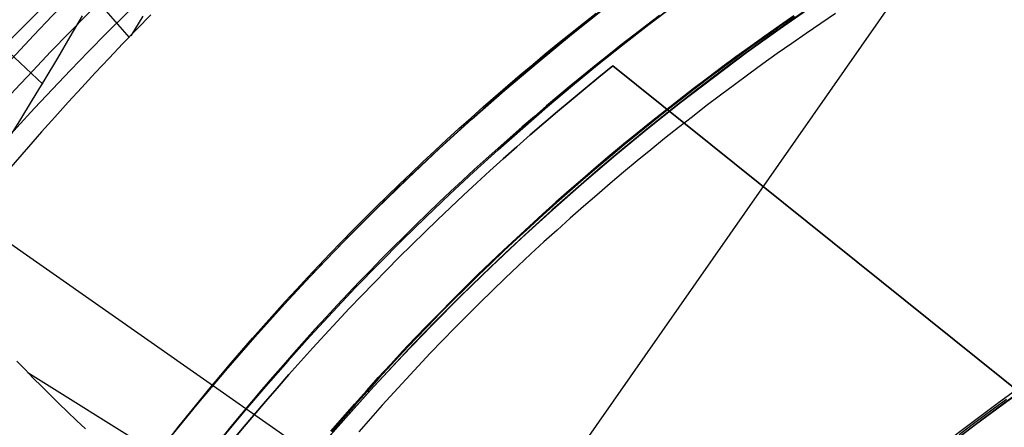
# Model space of a CAD drawing. Extents: x 5157 to 5867, y -156 to 1031.
# Tile 49 of 87: x 5462 to 5486, y 674 to 684. Entities that reach past the tile are written whole.
import ezdxf

# ---------------------------------------------------------------- set-up
doc = ezdxf.new("R2010")
doc.units = 0
doc.layers.add('1', color=7, linetype='CONTINUOUS')

msp = doc.modelspace()

# ---------------------------------------------------------------- linework, layer by layer
at = {"layer": '1', "color": 39}
for p, q in [((5495.901429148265, 702.2112794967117, 26.28278870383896), (5473.420732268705, 670.0490799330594, 26.28278870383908)), ((5461.879905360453, 686.4116507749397, 20.75623377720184), (5464.560009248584, 683.3657238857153, 17.72082737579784)), ((5459.217396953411, 685.2200981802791, 19.14823586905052), (5462.43205653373, 682.2129385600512, 16.65143708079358)), ((5461.111758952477, 678.6527917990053, 26.28278870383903), (5477.206860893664, 667.4026561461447, 26.28278870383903)), ((5462.059943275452, 675.1216754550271, 33.30493165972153), (5476.371841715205, 666.2080288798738, 33.30493165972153))]:
    msp.add_line(p, q, dxfattribs=at)
at = {"layer": '1', "color": 8}
for p, q in [((5495.936821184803, 667.0502253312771, 271.000016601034), (5476.470400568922, 682.6665113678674, 271.000016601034)), ((5476.470400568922, 682.6665113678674, 271.000016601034), (5476.470400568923, 682.6665113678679, 275.000016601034)), ((5476.470400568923, 682.6665113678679, 275.000016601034), (5495.936821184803, 667.0502253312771, 275.000016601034)), ((5476.470400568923, 682.6665113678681, 273.000016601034), (5495.936821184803, 667.0502253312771, 273.000016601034))]:
    msp.add_line(p, q, dxfattribs=at)
at = {"layer": '1', "color": 35}
for points in [[(5465.538252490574, 673.4883120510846), (5465.78859603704, 673.8046622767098), (5466.040987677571, 674.1192366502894), (5466.29541349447, 674.4320294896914), (5466.55185957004, 674.7430351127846), (5466.810311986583, 675.0522478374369), (5467.070756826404, 675.3596619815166), (5467.333180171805, 675.6652718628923), (5467.59756810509, 675.9690717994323), (5467.863906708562, 676.2710561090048), (5468.132182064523, 676.5712191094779), (5468.402380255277, 676.8695551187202), (5468.674487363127, 677.1660584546), (5468.948489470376, 677.4607234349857), (5469.224372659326, 677.7535443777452), (5469.502123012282, 678.0445156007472), (5469.781726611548, 678.33363142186), (5470.063169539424, 678.6208861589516), (5470.346437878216, 678.9062741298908), (5470.631517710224, 679.1897896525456), (5470.918395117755, 679.4714270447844), (5471.20705618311, 679.7511806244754), (5471.49748698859, 680.0290447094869), (5471.789673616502, 680.3050136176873), (5472.083602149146, 680.5790816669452), (5472.379258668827, 680.8512431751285), (5472.676629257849, 681.1214924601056), (5472.975699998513, 681.3898238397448), (5473.276456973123, 681.6562316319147), (5473.578886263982, 681.9207101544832), (5473.882973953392, 682.183253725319), (5474.188706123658, 682.44385666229), (5474.496068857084, 682.702513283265), (5474.80504823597, 682.9592179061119), (5475.115630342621, 683.2139648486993), (5475.42780125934, 683.4667484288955), (5475.74154706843, 683.7175629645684), (5476.056853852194, 683.9664027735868)], [(5477.616827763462, 683.9040564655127), (5477.3018063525, 683.6648835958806), (5476.988280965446, 683.4237493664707), (5476.676265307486, 683.1806593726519), (5476.365773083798, 682.935619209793), (5476.056817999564, 682.6886344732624), (5475.749413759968, 682.4397107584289), (5475.443574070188, 682.1888536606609), (5475.139312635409, 681.9360687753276), (5474.836643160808, 681.6813616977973), (5474.535579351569, 681.4247380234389), (5474.236134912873, 681.1662033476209), (5473.938323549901, 680.905763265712), (5473.642158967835, 680.6434233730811), (5473.347654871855, 680.3791892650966), (5473.054824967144, 680.1130665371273), (5472.763682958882, 679.8450607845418), (5472.474242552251, 679.575177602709), (5472.186517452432, 679.3034225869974), (5471.900521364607, 679.0298013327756), (5471.616267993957, 678.7543194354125), (5471.333771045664, 678.4769824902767), (5471.053044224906, 678.1977960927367), (5470.77410123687, 677.9167658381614), (5470.496955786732, 677.6338973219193), (5470.221621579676, 677.3491961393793), (5469.948112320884, 677.06266788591), (5469.676441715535, 676.7743181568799), (5469.406623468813, 676.4841525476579), (5469.138671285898, 676.1921766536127), (5468.872598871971, 675.8983960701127), (5468.608419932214, 675.6028163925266), (5468.346148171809, 675.3054432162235), (5468.085797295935, 675.0062821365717), (5467.827381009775, 674.70533874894), (5467.570913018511, 674.4026186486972), (5467.316407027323, 674.0981274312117), (5467.063876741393, 673.7918706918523), (5466.813335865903, 673.4838540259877)], [(5469.526903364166, 673.679348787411), (5469.814630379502, 674.0125640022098), (5470.104819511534, 674.3434290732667), (5470.397450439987, 674.6719373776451), (5470.692502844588, 674.9980822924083), (5470.989956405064, 675.3218571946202), (5471.289790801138, 675.6432554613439), (5471.591985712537, 675.962270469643), (5471.896520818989, 676.2788955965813), (5472.203375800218, 676.5931242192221), (5472.512530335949, 676.904949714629), (5472.823964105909, 677.2143654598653), (5473.137656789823, 677.5213648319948), (5473.453588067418, 677.8259412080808), (5473.77173761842, 678.1280879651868), (5474.092085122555, 678.4277984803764), (5474.414610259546, 678.7250661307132), (5474.73929270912, 679.0198842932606), (5475.066112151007, 679.312246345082), (5475.395048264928, 679.6021456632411), (5475.72608073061, 679.8895756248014), (5476.05918922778, 680.1745296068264), (5476.394353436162, 680.4570009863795), (5476.731553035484, 680.7369831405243), (5477.070767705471, 681.0144694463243), (5477.411977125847, 681.289453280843), (5477.75516097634, 681.561928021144), (5478.100298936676, 681.8318870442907), (5478.44737068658, 682.0993237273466), (5478.796355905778, 682.3642314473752), (5479.147234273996, 682.6266035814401), (5479.499985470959, 682.8864335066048), (5479.854589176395, 683.1437145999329), (5480.211025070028, 683.3984402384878), (5480.569272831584, 683.6506037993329), (5480.92931214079, 683.9001986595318)], [(5480.92931214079, 683.9001986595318), (5480.569272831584, 683.6506037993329), (5480.211025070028, 683.3984402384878), (5479.854589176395, 683.1437145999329), (5479.499985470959, 682.8864335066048), (5479.147234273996, 682.6266035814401), (5478.796355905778, 682.3642314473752), (5478.44737068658, 682.0993237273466), (5478.100298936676, 681.8318870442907), (5477.75516097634, 681.561928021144), (5477.411977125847, 681.289453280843), (5477.070767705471, 681.0144694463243), (5476.731553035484, 680.7369831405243), (5476.394353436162, 680.4570009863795), (5476.05918922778, 680.1745296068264), (5475.72608073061, 679.8895756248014), (5475.395048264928, 679.6021456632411), (5475.066112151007, 679.312246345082), (5474.73929270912, 679.0198842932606), (5474.414610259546, 678.7250661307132), (5474.092085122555, 678.4277984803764), (5473.77173761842, 678.1280879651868), (5473.453588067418, 677.8259412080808), (5473.137656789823, 677.5213648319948), (5472.823964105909, 677.2143654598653), (5472.512530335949, 676.904949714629), (5472.203375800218, 676.5931242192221), (5471.896520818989, 676.2788955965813), (5471.591985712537, 675.962270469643), (5471.289790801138, 675.6432554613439), (5470.989956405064, 675.3218571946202), (5470.692502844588, 674.9980822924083), (5470.397450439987, 674.6719373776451), (5470.104819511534, 674.3434290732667), (5469.814630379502, 674.0125640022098), (5469.526903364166, 673.679348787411)], [(5480.942006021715, 683.881921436), (5480.582094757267, 683.6324153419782), (5480.22397440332, 683.3803414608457), (5479.867665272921, 683.1257064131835), (5479.513187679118, 682.8685168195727), (5479.160561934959, 682.6087793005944), (5478.809808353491, 682.3465004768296), (5478.460947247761, 682.0816869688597), (5478.113998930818, 681.8143453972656), (5477.768983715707, 681.5444823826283), (5477.425921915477, 681.2721045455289), (5477.084833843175, 680.9972185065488), (5476.745739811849, 680.7198308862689), (5476.408660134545, 680.4399483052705), (5476.073615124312, 680.1575773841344), (5475.740625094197, 679.8727247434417), (5475.409710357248, 679.5853970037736), (5475.08089122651, 679.2956007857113), (5474.754188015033, 679.0033427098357), (5474.429621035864, 678.708629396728), (5474.107210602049, 678.4114674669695), (5473.786977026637, 678.111863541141), (5473.468940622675, 677.8098242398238), (5473.15312170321, 677.5053561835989), (5472.83954058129, 677.1984659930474), (5472.528217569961, 676.8891602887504), (5472.219172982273, 676.577445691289), (5471.91242713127, 676.2633288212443), (5471.608000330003, 675.9468162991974), (5471.305912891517, 675.6279147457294), (5471.006185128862, 675.3066307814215), (5470.708837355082, 674.9829710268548), (5470.413889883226, 674.6569421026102), (5470.121363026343, 674.3285506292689), (5469.831277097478, 673.9978032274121), (5469.543652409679, 673.6647065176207)], [(5481.950389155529, 683.9528980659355), (5481.589902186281, 683.7105275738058), (5481.231151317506, 683.4655969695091), (5480.874156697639, 683.2181128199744), (5480.518938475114, 682.9680816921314), (5480.165516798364, 682.7155101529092), (5479.813911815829, 682.4604047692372), (5479.464143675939, 682.2027721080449), (5479.116232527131, 681.9426187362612), (5478.770198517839, 681.6799512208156), (5478.426061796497, 681.4147761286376), (5478.083842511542, 681.1471000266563), (5477.743560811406, 680.876929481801), (5477.405236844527, 680.6042710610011), (5477.068890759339, 680.3291313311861), (5476.734542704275, 680.0515168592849), (5476.40221282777, 679.771434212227), (5476.071921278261, 679.4888899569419), (5475.74368820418, 679.2038906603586), (5475.417533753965, 678.9164428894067), (5475.093478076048, 678.6265532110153), (5474.771541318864, 678.3342281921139), (5474.45174363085, 678.0394743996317), (5474.13410516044, 677.7422984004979), (5473.818646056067, 677.4427067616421), (5473.505386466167, 677.1407060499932), (5473.194346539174, 676.8363028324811), (5472.885546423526, 676.5295036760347), (5472.579006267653, 676.2203151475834), (5472.274746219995, 675.9087438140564), (5471.972786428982, 675.5947962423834), (5471.673147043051, 675.2784789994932), (5471.375848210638, 674.9597986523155), (5471.080910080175, 674.6387617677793), (5470.788352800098, 674.3153749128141), (5470.498196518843, 673.9896446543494), (5470.210461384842, 673.6615775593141)], [(5486.163755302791, 674.4548339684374), (5485.869999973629, 674.2417011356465), (5485.577779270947, 674.0264568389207), (5485.287110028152, 673.8091065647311), (5484.99800907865, 673.5896557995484)]]:
    msp.add_lwpolyline(points, dxfattribs=at)
at = {"layer": '1', "color": 39}
for points in [[(5457.531969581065, 678.8494463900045, 19.78641782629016), (5457.869943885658, 679.2415016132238, 19.74769774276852), (5458.210250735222, 679.6317144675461, 19.70947105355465), (5458.552900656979, 680.0200515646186, 19.67174902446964), (5458.897904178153, 680.4064795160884, 19.63454292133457), (5459.245271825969, 680.7909649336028, 19.59786400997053), (5459.595014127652, 681.173474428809, 19.56172355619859), (5459.947141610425, 681.5539746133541, 19.52613282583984), (5460.301664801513, 681.9324320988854, 19.49110308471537), (5460.65859422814, 682.3088134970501, 19.45664559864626), (5461.017940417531, 682.6830854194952, 19.4227716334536), (5461.379713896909, 683.0552144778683, 19.38949245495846), (5461.743925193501, 683.4251672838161, 19.35681932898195), (5462.11058483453, 683.792910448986, 19.32476352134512), (5462.479703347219, 684.1584105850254, 19.29333629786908)], [(5465.086501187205, 683.9240746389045, 17.61741541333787), (5464.742150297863, 683.5705433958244, 17.67295955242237), (5464.400172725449, 683.2149792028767, 17.72974296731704), (5464.060582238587, 682.8574079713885, 17.78778217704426), (5463.723392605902, 682.4978556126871, 17.8470937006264), (5463.388617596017, 682.1363480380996, 17.9076940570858), (5463.056270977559, 681.7729111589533, 17.96959976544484), (5462.726366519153, 681.4075708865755, 18.03282734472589), (5462.398917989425, 681.0403531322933, 18.09739331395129), (5462.073939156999, 680.671283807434, 18.16331419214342), (5461.751443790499, 680.3003888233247, 18.23060649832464), (5461.431445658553, 679.9276940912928, 18.29928675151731), (5461.113958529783, 679.5532255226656, 18.36937147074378), (5460.798996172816, 679.1770090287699, 18.44087717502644), (5460.486572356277, 678.7990705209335, 18.51382038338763), (5460.176700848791, 678.4194359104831, 18.58821761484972), (5459.869395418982, 678.0381311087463, 18.66408538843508), (5459.564669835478, 677.65518202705, 18.74144022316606), (5459.2625378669, 677.2706145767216, 18.82029863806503)], [(5463.40157822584, 683.8987310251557, 15.9019579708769), (5463.096804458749, 683.3784477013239, 16.11856825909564), (5462.789792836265, 682.8598703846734, 16.33655728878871), (5462.480534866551, 682.3430078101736, 16.55590710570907), (5462.169022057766, 681.8278687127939, 16.77659975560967), (5461.855245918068, 681.3144618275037, 16.99861728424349), (5461.539197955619, 680.8027958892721, 17.22194173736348), (5461.22086967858, 680.2928796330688, 17.4465551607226), (5460.900252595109, 679.7847217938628, 17.67243960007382), (5460.577338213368, 679.2783311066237, 17.8995771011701), (5460.252118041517, 678.7737163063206, 18.12794970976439), (5459.924583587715, 678.270886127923, 18.35753947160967), (5459.594726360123, 677.7698493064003, 18.5883284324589), (5459.2625378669, 677.2706145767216, 18.82029863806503)], [(5464.895877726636, 683.8917432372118, 17.47085161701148), (5464.595664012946, 683.405245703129, 17.69097779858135)], [(5463.479299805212, 673.7362681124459, 34.6775577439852), (5463.25793470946, 673.9437580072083, 34.478703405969), (5463.039483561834, 674.1515332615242, 34.27705811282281), (5462.823969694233, 674.3595912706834, 34.07264084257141), (5462.611416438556, 674.5679294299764, 33.86547057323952), (5462.401847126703, 674.7765451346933, 33.65556628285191), (5462.195285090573, 674.9854357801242, 33.44294694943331), (5461.991753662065, 675.1945987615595, 33.22763155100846), (5461.791276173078, 675.404031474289, 33.00963906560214)]]:
    msp.add_polyline3d(points, dxfattribs=at)
at = {"layer": '1', "color": 39, "extrusion": (0, 0, -1)}
for centre, radius, start, end in [((-5517.046464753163, 632.7577885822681, -24.54245504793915), 78.01440697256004, 35.68000775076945, 155.6800077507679), ((-5517.046464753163, 632.7577885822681, -24.54245504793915), 77.82911745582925, 35.6800077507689, 155.6800077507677), ((-5517.046464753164, 632.757788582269, -16.98230980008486), 77.82911745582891, 35.68000775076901, 155.6800077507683), ((-5517.046464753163, 632.7577885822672, -40.73630980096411), 46.82011521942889, 35.68000775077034, 155.6800077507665), ((-5517.046464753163, 632.7577885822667, -18.28278870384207), 46.82011521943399, 35.6800077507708, 155.6800077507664), ((-5516.457743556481, 631.9387358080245, -24.54245504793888), 78.01440697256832, 275.6800077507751, 35.68000775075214), ((-5516.457743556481, 631.9387358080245, -24.54245504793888), 77.8291174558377, 275.6800077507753, 35.68000775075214), ((-5516.457743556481, 631.9387358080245, -16.98230980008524), 77.82911745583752, 275.6800077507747, 35.68000775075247)]:
    msp.add_arc(centre, radius, start, end, dxfattribs=at)
at = {"layer": '1', "color": 39}
for centre, radius, start, end in [((5517.046464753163, 632.7577885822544, 16.98230980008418), 78.01440697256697, 24.31999224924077, 144.3199922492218), ((5517.046464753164, 632.757788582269, 20.76238242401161), 78.01440697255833, 24.31999224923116, 144.3199922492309), ((5519.856620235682, 628.0828623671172, 27.47969700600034), 79.32615749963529, 108.6489314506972, 138.5136084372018), ((5519.857406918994, 628.0818404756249, 26.28278870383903), 78.66493699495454, 108.6296644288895, 138.5134308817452), ((5517.432045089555, 631.7297964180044, 26.28278870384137), 52.99808592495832, 109.1540411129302, 137.5089888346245), ((5517.046464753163, 632.7577885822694, 3.028783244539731), 47.22988433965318, 24.31999224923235, 144.3199922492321), ((5517.046464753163, 632.757788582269, 40.73702046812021), 47.05050591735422, 24.3199922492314, 144.3199922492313), ((5517.046464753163, 632.7577885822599, 26.28278870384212), 46.82011521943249, 24.31999224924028, 144.3199922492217), ((5517.046464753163, 632.7577885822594, 3.030854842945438), 46.82011521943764, 24.31999224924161, 144.3199922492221), ((5517.046464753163, 632.757788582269, 33.50954925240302), 46.82011521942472, 24.31999224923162, 144.319992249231), ((5517.046464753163, 632.757788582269, 10.65682177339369), 46.82011521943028, 24.31999224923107, 144.3199922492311), ((5516.457743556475, 631.9387358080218, 16.98230980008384), 78.01440697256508, 144.3199922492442, 264.3199922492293), ((5516.457743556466, 631.9387358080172, 20.76238242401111), 78.0144069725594, 144.319992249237, 264.319992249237)]:
    msp.add_arc(centre, radius, start, end, dxfattribs=at)
at = {"layer": '1', "color": 39, "extrusion": (1.893376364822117e-06, -1.420439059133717e-06, -0.9999999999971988)}
msp.add_arc((-5513.409485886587, 627.8633478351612, -20.74671231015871), 77.99448487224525, 42.37912339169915, 135.8662510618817, dxfattribs=at)
at = {"layer": '1', "color": 35, "extrusion": (0, 0, -1)}
for centre, radius, start, end in [((-5516.622270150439, 632.5078643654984, -251.484028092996), 65.49025845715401, 38.73716519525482, 218.7371651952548), ((-5516.622270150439, 632.5078643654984, -251.484028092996), 64.490258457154, 38.73716519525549, 218.7371651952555), ((-5516.622270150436, 632.5078643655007, -52.6072568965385), 62.49999999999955, 38.73716519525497, 218.737165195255), ((-5516.622270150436, 632.5078643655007, -103.5072568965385), 62.49999999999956, 38.73716519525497, 218.737165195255), ((-5516.622270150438, 632.5078643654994, -275.000016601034), 65.49025845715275, 38.73716519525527, 218.7371651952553), ((-5516.622270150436, 632.5078643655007, -103.5072568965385), 51.793705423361, 38.73716519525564, 218.7371651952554), ((-5516.622270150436, 632.5078643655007, -101.5072568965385), 50.5208118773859, 38.73716519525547, 218.7371651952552), ((-5516.622270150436, 632.5078643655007, -52.60725689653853), 50.52081187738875, 38.73716519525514, 218.7371651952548)]:
    msp.add_arc(centre, radius, start, end, dxfattribs=at)
at = {"layer": '1', "color": 39, "extrusion": (-0.02494073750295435, 0.04150321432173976, -0.9988270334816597)}
msp.add_arc((-5054.800805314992, -2298.608838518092, -136.3717372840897), 77.75494296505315, 71.99349468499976, 102.6886528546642, dxfattribs=at)
at = {"layer": '1', "color": 35}
for centre, radius, start, end in [((5516.62227015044, 632.5078643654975, 275.000016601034), 64.49025845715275, 321.2628348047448, 141.2628348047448), ((5516.622270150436, 632.5078643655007, 101.5072568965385), 62.49999999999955, 321.2628348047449, 141.2628348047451), ((5516.622270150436, 632.5078643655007, 47.81050027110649), 62.50000000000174, 321.2628348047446, 141.2628348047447), ((5516.622270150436, 632.5078643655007, 102.5072568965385), 62.49999999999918, 321.2628348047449, 141.2628348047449), ((5516.622270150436, 632.5078643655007, 106.7963908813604), 51.79370542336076, 321.2628348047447, 141.2628348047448), ((5516.622270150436, 632.5078643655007, 77.05725689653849), 50.5208118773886, 321.2628348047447, 141.2628348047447), ((5516.622270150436, 632.5078643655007, 34.24908529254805), 47.46545589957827, 321.2628348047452, 141.2628348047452), ((5516.622270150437, 632.5078643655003, 3.882833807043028), 45.7350566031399, 51.26283480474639, 141.2628348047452), ((5516.622270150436, 632.5078643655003, 4.882833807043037), 44.73505660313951, 51.26283480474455, 141.2628348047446), ((5516.622270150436, 632.5078643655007, 42.50725689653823), 48.45655155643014, 115.5485490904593, 141.2628348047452)]:
    msp.add_arc(centre, radius, start, end, dxfattribs=at)
at = {"layer": '1', "color": 8}
msp.add_arc((5516.622270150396, 632.507864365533, 271.0000166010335), 64.24999999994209, 128.6771835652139, 153.8484860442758, dxfattribs=at)
at = {"layer": '1', "color": 8, "extrusion": (0, 0, -1)}
for centre, radius, start, end in [((-5516.622270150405, 632.507864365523, -275.0000166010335), 64.2499999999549, 26.15151395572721, 51.32281643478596), ((-5516.622270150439, 632.5078643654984, -273.000016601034), 64.24999999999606, 26.15151395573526, 51.32281643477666)]:
    msp.add_arc(centre, radius, start, end, dxfattribs=at)
at = {"layer": '1', "color": 39, "extrusion": (-0.0004242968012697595, 0.001114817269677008, -0.9999992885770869)}
msp.add_arc((-5517.419033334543, 631.76527757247, -42.2678114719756), 50.02050475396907, 42.49752140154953, 70.84535415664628, dxfattribs=at)
at = {"layer": '1', "color": 39, "extrusion": (0.5832578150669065, 0.8122870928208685, -1.394414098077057e-14)}
msp.add_arc((-4065.314202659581, 3.391563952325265, 3731.841451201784), 37.34545651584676, 34.49663352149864, 90.35346999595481, dxfattribs=at)
at = {"layer": '1', "color": 39, "extrusion": (0.5832578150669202, 0.8122870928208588, 1.093569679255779e-14)}
msp.add_arc((-4065.134824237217, 43.55667295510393, 3731.841451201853), 40.52788971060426, 269.420684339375, 319.0268280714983, dxfattribs=at)
at = {"layer": '1', "color": 39, "extrusion": (-0.5832578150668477, -0.8122870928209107, 1.351696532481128e-14)}
msp.add_arc((4065.313710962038, 3.39156395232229, -3730.832768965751), 37.3454565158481, 89.64653000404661, 145.5033664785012, dxfattribs=at)
at = {"layer": '1', "color": 39, "extrusion": (-0.5832578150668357, -0.8122870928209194, -8.865304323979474e-15)}
msp.add_arc((4065.134332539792, 43.55667295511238, -3730.832768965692), 40.52788971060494, 220.9731719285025, 270.5793156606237, dxfattribs=at)

doc.saveas('drawing.dxf')
